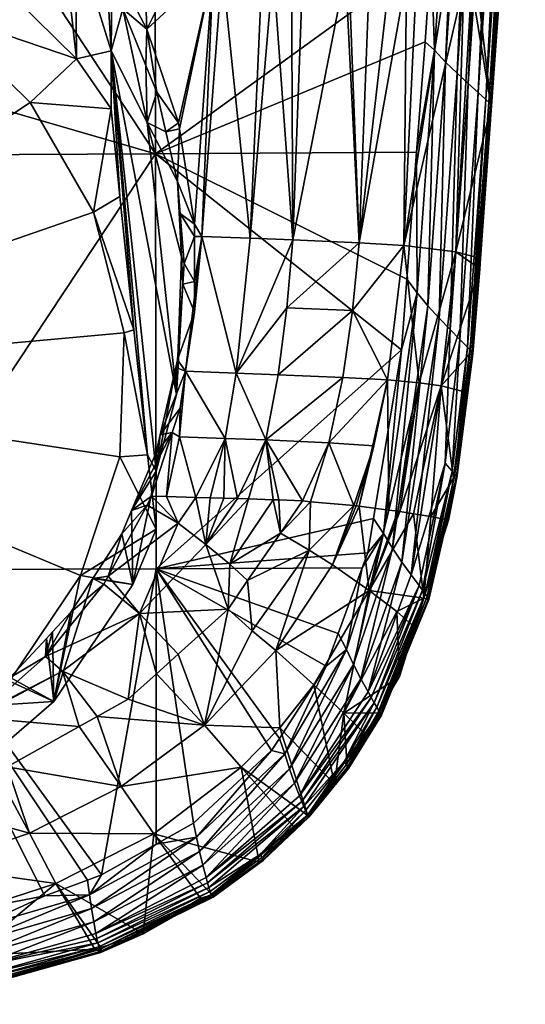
# Model space of a CAD drawing. Extents: x -0.025 to 0.141, y -0.12 to 0.093.
# Tile 3 of 256: x 0.009 to 0.019, y -0.12 to -0.099. Entities that reach past the tile are written whole.
import ezdxf

# ---------------------------------------------------------------- set-up
doc = ezdxf.new("R2010")
doc.units = 0
doc.layers.add('mesh', color=7, linetype='CONTINUOUS')

msp = doc.modelspace()

# ---------------------------------------------------------------- meshes
at = {"layer": 'mesh'}
mesh = msp.add_polyface(dxfattribs=at)
corners = [(0.009008, -0.089246, 0.146342), (0.00905, -0.088668, 0.146446), (0.010062, -0.087781, 0.146515), (0.008864, -0.088832, 0.146434), (0.008763, -0.088888, 0.14643), (0.011032, -0.088166, 0.144116), (0.009389, -0.089652, 0.144042), (0.010355, -0.089093, 0.144253), (0.010528, -0.08793, 0.146443), (0.010171, -0.087631, 0.146528), (0.009135, -0.089428, 0.146262), (0.010708, -0.088078, 0.146364), (0.009257, -0.0896, 0.146152), (0.010879, -0.088217, 0.146256), (0.009369, -0.089756, 0.146015), (0.011036, -0.08834, 0.146119), (0.012, -0.08323, 0.146942), (0.011746, -0.084223, 0.146848), (0.009089, -0.084701, 0.146971), (0.009143, -0.077831, 0.147571), (0.010838, -0.086719, 0.14661), (0.011152, -0.086016, 0.146678), (0.011631, -0.084673, 0.146806), (0.007409, -0.089646, 0.146384), (-0.000018, -0.082308, 0.147479), (0.008606, -0.08949, 0.143492), (0.010194, -0.088756, 0.143907), (0.010025, -0.088402, 0.143559), (0.010424, -0.088568, 0.143913), (0.007892, -0.083522, 0.141616), (0.005883, -0.081311, 0.141227), (0.007036, -0.084777, 0.14158), (0.008534, -0.082091, 0.141658), (0.006342, -0.079948, 0.141246), (0.008992, -0.080501, 0.141704), (0.009364, -0.086943, 0.142617), (0.010762, -0.086315, 0.143125), (0.010345, -0.085541, 0.142688), (0.009703, -0.087708, 0.143046), (0.008125, -0.088087, 0.142561), (0.008372, -0.088825, 0.142985), (0.006681, -0.088979, 0.142521), (0.006322, -0.087455, 0.141922), (0.007595, -0.086475, 0.141956), (0.008646, -0.085275, 0.142001), (0.00946, -0.083858, 0.142057), (0.01054, -0.083086, 0.142409), (0.010035, -0.082241, 0.142121), (0.010654, -0.078725, 0.142235), (0.011162, -0.087018, 0.143645), (0.009094, -0.076163, 0.078202), (0.008347, -0.087244, 0.078169), (0.010324, -0.087159, 0.078676), (0.006932, -0.076307, 0.077793), (0.005857, -0.093566, 0.077947), (0.011388, -0.10183, 0.098485), (-0.000017, -0.084494, 0.099691), (0.011357, -0.084455, 0.099141)]
mesh.append_faces([[corners[k] for k in face] for face in [(0, 1, 2, 2), (0, 3, 1, 1), (4, 3, 0, 0), (5, 6, 7, 7), (8, 2, 9, 9), (8, 0, 2, 2), (10, 0, 8, 8), (11, 10, 8, 8), (12, 10, 11, 11), (13, 12, 11, 11), (14, 12, 13, 13), (13, 15, 14, 14), (16, 17, 18, 18), (19, 16, 18, 18), (18, 9, 2, 2), (18, 20, 9, 9), (21, 20, 18, 18), (17, 22, 18, 18), (18, 4, 23, 23), (18, 3, 4, 4), (18, 1, 3, 3), (2, 1, 18, 18), (24, 19, 18, 18), (25, 26, 27, 27), (26, 28, 27, 27), (29, 30, 31, 31), (32, 33, 29, 29), (32, 34, 33, 33), (35, 36, 37, 37), (35, 38, 36, 36), (39, 38, 35, 35), (39, 40, 38, 38), (41, 40, 39, 39), (39, 42, 41, 41), (39, 43, 42, 42), (35, 43, 39, 39), (35, 44, 43, 43), (37, 44, 35, 35), (37, 45, 44, 44), (46, 45, 37, 37), (47, 46, 48, 48), (47, 45, 46, 46), (27, 40, 25, 25), (27, 38, 40, 40), (49, 38, 27, 27), (49, 36, 38, 38), (44, 31, 43, 43), (44, 29, 31, 31), (45, 29, 44, 44), (45, 32, 29, 29), (47, 32, 45, 45), (47, 34, 32, 32), (48, 34, 47, 47), (50, 51, 52, 52), (53, 54, 51, 51), (55, 56, 57, 57)]])
mesh = msp.add_polyface(dxfattribs=at)
corners = [(0.005624, -0.110534, 0.098309), (0.011388, -0.10183, 0.098485), (0.011399, -0.110513, 0.097993), (0.010666, -0.0982, 0.079256), (0.010699, -0.098802, 0.079276), (0.011204, -0.099228, 0.079516), (0.010472, -0.09838, 0.079173), (0.010378, -0.098242, 0.079136), (0.010225, -0.097461, 0.079056), (0.00971, -0.097267, 0.07887), (0.010508, -0.097898, 0.07918), (0.011154, -0.097909, 0.079498), (-0.00104, -0.084549, 0.099712), (-0.000017, -0.098512, 0.099207), (-0.000223, -0.101897, 0.099102), (0.01046, -0.09968, 0.076053), (0.011214, -0.101175, 0.076688), (0.011184, -0.099985, 0.079521), (0.009737, -0.099846, 0.072748), (0.01046, -0.100894, 0.073193), (0.007596, -0.097741, 0.071855), (0.008019, -0.095385, 0.078337), (0.007576, -0.095054, 0.078251), (0.010731, -0.105576, 0.074428), (0.01093, -0.105513, 0.074526), (0.010091, -0.103049, 0.073355), (0.010639, -0.10817, 0.075529), (0.011219, -0.108125, 0.075879), (0.001742, -0.096742, 0.070678), (0.001938, -0.095381, 0.070853), (-0.001076, -0.096657, 0.070642), (0.004935, -0.096218, 0.071208), (0.00444, -0.097495, 0.070998), (0.006834, -0.098866, 0.071579), (0.008762, -0.10076, 0.072383), (0.010641, -0.102725, 0.073586), (-0.000017, -0.106551, 0.074841), (0.00982, -0.110653, 0.076583), (-0.000017, -0.106236, 0.098873), (-0.000017, -0.101885, 0.099061), (-0.000017, -0.110561, 0.098448), (-0.000017, -0.084494, 0.099691), (0.009392, -0.096803, 0.078744), (0.008913, -0.095857, 0.078572), (0.009457, -0.096522, 0.078773), (0.006453, -0.094217, 0.078032)]
mesh.append_faces([[corners[k] for k in face] for face in [(0, 1, 2, 2), (3, 4, 5, 5), (3, 6, 4, 4), (7, 6, 3, 3), (7, 8, 9, 9), (7, 10, 8, 8), (3, 10, 7, 7), (11, 10, 3, 3), (5, 11, 3, 3), (12, 13, 14, 14), (15, 6, 7, 7), (15, 4, 6, 6), (16, 4, 15, 15), (16, 17, 4, 4), (15, 18, 19, 19), (15, 9, 18, 18), (7, 9, 15, 15), (20, 21, 22, 22), (23, 24, 25, 25), (26, 27, 23, 23), (28, 29, 30, 30), (28, 31, 29, 29), (32, 31, 28, 28), (32, 20, 31, 31), (33, 20, 32, 32), (33, 18, 20, 20), (34, 18, 33, 33), (34, 19, 18, 18), (25, 19, 34, 34), (25, 35, 19, 19), (24, 35, 25, 25), (36, 37, 26, 26), (36, 25, 34, 34), (36, 23, 25, 25), (26, 23, 36, 36), (36, 32, 28, 28), (36, 33, 32, 32), (34, 33, 36, 36), (28, 30, 36, 36), (15, 19, 35, 35), (35, 24, 15, 15), (0, 38, 39, 39), (0, 40, 38, 38), (1, 39, 13, 13), (0, 39, 1, 1), (13, 41, 1, 1), (42, 43, 21, 21), (42, 44, 43, 43), (9, 44, 42, 42), (9, 8, 44, 44), (38, 14, 39, 39), (14, 13, 39, 39), (20, 42, 21, 21), (18, 42, 20, 20), (9, 42, 18, 18), (45, 31, 20, 20)]])
mesh = msp.add_polyface(dxfattribs=at)
corners = [(0.017123, -0.084425, 0.098534), (0.017588, -0.091301, 0.098186), (0.017145, -0.097658, 0.097986), (0.011388, -0.10183, 0.098485), (0.011357, -0.084455, 0.099141), (0.017018, -0.099489, 0.097929), (0.012142, -0.08708, 0.079434), (0.010508, -0.097898, 0.07918), (0.011154, -0.097909, 0.079498), (0.013719, -0.087014, 0.080474), (0.012781, -0.097945, 0.080531), (0.013611, -0.097966, 0.081147), (0.012591, -0.09794, 0.08039), (0.011854, -0.097921, 0.079843), (0.013846, -0.097972, 0.081322), (0.014231, -0.097989, 0.08179), (0.01509, -0.086971, 0.081754), (0.016227, -0.086955, 0.083263), (0.015357, -0.098037, 0.083158), (0.015429, -0.098042, 0.083303), (0.014465, -0.097999, 0.082074), (0.015859, -0.098072, 0.084174), (0.016286, -0.098102, 0.085039), (0.017138, -0.086966, 0.084967), (0.018393, -0.087059, 0.08872), (0.017445, -0.098231, 0.088718), (0.017831, -0.09828, 0.090134), (0.016841, -0.098153, 0.086504), (0.016631, -0.098127, 0.085737), (0.017987, -0.098326, 0.091441), (0.018116, -0.098363, 0.09252), (0.019048, -0.08724, 0.092695), (0.019077, -0.090449, 0.09665), (0.018575, -0.098498, 0.09637), (0.018128, -0.100548, 0.097218), (0.018611, -0.090077, 0.09779), (0.018819, -0.090226, 0.097563), (0.01792, -0.100361, 0.097451), (0.01829, -0.100696, 0.096942), (0.018984, -0.090344, 0.097293), (0.019046, -0.090387, 0.097143), (0.018389, -0.100796, 0.096628), (0.018349, -0.100752, 0.096789), (0.01909, -0.09042, 0.096984), (0.019114, -0.090441, 0.096819), (0.018409, -0.100826, 0.09646), (0.018556, -0.098725, 0.096363), (0.017914, -0.089515, 0.098197), (0.01722, -0.099664, 0.097875), (0.018141, -0.089716, 0.098105), (0.017688, -0.100147, 0.097637), (0.017448, -0.099913, 0.097778), (0.018379, -0.089905, 0.09797), (0.018404, -0.100843, 0.096288), (0.01564, -0.103691, 0.084181), (0.014258, -0.103632, 0.082038), (0.013361, -0.103597, 0.081122), (0.011204, -0.099228, 0.079516), (0.011869, -0.101183, 0.079903)]
mesh.append_faces([[corners[k] for k in face] for face in [(0, 1, 2, 2), (2, 3, 4, 4), (5, 3, 2, 2), (6, 7, 8, 8), (9, 10, 11, 11), (9, 12, 10, 10), (6, 13, 12, 12), (8, 13, 6, 6), (14, 15, 16, 16), (17, 18, 19, 19), (17, 20, 18, 18), (21, 17, 19, 19), (22, 23, 21, 21), (24, 25, 26, 26), (24, 27, 25, 25), (23, 28, 27, 27), (22, 28, 23, 23), (29, 24, 26, 26), (30, 31, 29, 29), (30, 32, 31, 31), (33, 32, 30, 30), (16, 11, 14, 14), (16, 9, 11, 11), (15, 20, 16, 16), (34, 35, 36, 36), (34, 37, 35, 35), (38, 36, 39, 39), (38, 34, 36, 36), (40, 41, 42, 42), (40, 43, 41, 41), (33, 44, 32, 32), (33, 45, 44, 44), (46, 45, 33, 33), (43, 45, 41, 41), (43, 44, 45, 45), (47, 2, 1, 1), (48, 2, 47, 47), (48, 5, 2, 2), (49, 50, 51, 51), (49, 52, 50, 50), (42, 39, 40, 40), (42, 38, 39, 39), (52, 37, 50, 50), (52, 35, 37, 37), (47, 51, 48, 48), (47, 49, 51, 51), (30, 46, 33, 33), (30, 53, 46, 46), (29, 53, 30, 30), (18, 54, 19, 19), (20, 55, 18, 18), (56, 11, 10, 10), (56, 14, 11, 11), (55, 15, 14, 14), (57, 58, 12, 12), (57, 13, 8, 8), (12, 13, 57, 57)]])
mesh = msp.add_polyface(dxfattribs=at)
corners = [(0.011388, -0.10183, 0.098485), (0.016842, -0.1018, 0.097854), (0.016639, -0.104453, 0.097768), (0.017018, -0.099489, 0.097929), (0.012201, -0.103558, 0.080244), (0.011898, -0.103078, 0.080018), (0.011982, -0.104123, 0.080152), (0.012201, -0.103305, 0.080213), (0.011844, -0.102413, 0.079934), (0.01189, -0.101313, 0.079922), (0.011604, -0.101371, 0.079768), (0.011869, -0.101183, 0.079903), (0.011413, -0.100544, 0.079637), (0.011204, -0.099228, 0.079516), (0.011184, -0.099985, 0.079521), (0.010699, -0.098802, 0.079276), (0.017746, -0.105712, 0.097041), (0.01792, -0.100361, 0.097451), (0.018128, -0.100548, 0.097218), (0.017543, -0.105507, 0.097278), (0.017905, -0.105875, 0.096761), (0.01829, -0.100696, 0.096942), (0.018349, -0.100752, 0.096789), (0.018389, -0.100796, 0.096628), (0.017999, -0.105985, 0.096445), (0.018176, -0.104023, 0.096175), (0.018409, -0.100826, 0.09646), (0.018404, -0.100843, 0.096288), (0.018016, -0.106018, 0.096277), (0.018556, -0.098725, 0.096363), (0.01722, -0.099664, 0.097875), (0.016853, -0.104737, 0.097712), (0.017448, -0.099913, 0.097778), (0.017688, -0.100147, 0.097637), (0.017314, -0.10527, 0.097468), (0.017961, -0.105937, 0.096607), (0.017077, -0.105012, 0.097612), (0.01564, -0.103691, 0.084181), (0.015859, -0.098072, 0.084174), (0.015429, -0.098042, 0.083303), (0.017831, -0.09828, 0.090134), (0.017665, -0.103879, 0.091401), (0.017987, -0.098326, 0.091441), (0.016576, -0.103748, 0.086523), (0.017445, -0.098231, 0.088718), (0.016286, -0.098102, 0.085039), (0.016631, -0.098127, 0.085737), (0.016841, -0.098153, 0.086504), (0.015357, -0.098037, 0.083158), (0.014258, -0.103632, 0.082038), (0.013846, -0.097972, 0.081322), (0.013361, -0.103597, 0.081122), (0.014465, -0.097999, 0.082074), (0.014231, -0.097989, 0.08179), (0.012354, -0.103564, 0.080337), (0.012591, -0.09794, 0.08039), (0.012781, -0.097945, 0.080531), (0.011214, -0.101175, 0.076688), (0.011925, -0.103983, 0.07788), (0.011823, -0.106865, 0.079103), (0.01046, -0.09968, 0.076053)]
mesh.append_faces([[corners[k] for k in face] for face in [(0, 1, 2, 2), (3, 1, 0, 0), (4, 5, 6, 6), (7, 5, 4, 4), (7, 8, 5, 5), (9, 8, 7, 7), (9, 10, 8, 8), (11, 10, 9, 9), (11, 12, 10, 10), (13, 12, 11, 11), (13, 14, 12, 12), (13, 15, 14, 14), (16, 17, 18, 18), (16, 19, 17, 17), (20, 18, 21, 21), (20, 16, 18, 18), (22, 23, 24, 24), (25, 26, 27, 27), (25, 28, 26, 26), (29, 27, 26, 26), (23, 26, 28, 28), (1, 30, 31, 31), (1, 3, 30, 30), (32, 33, 34, 34), (35, 21, 22, 22), (35, 20, 21, 21), (33, 17, 19, 19), (30, 36, 31, 31), (30, 32, 36, 36), (37, 38, 39, 39), (40, 41, 42, 42), (40, 43, 41, 41), (44, 43, 40, 40), (37, 45, 38, 38), (37, 46, 45, 45), (43, 46, 37, 37), (43, 47, 46, 46), (44, 47, 43, 43), (48, 49, 37, 37), (49, 50, 51, 51), (52, 53, 49, 49), (7, 4, 54, 54), (55, 7, 54, 54), (55, 9, 7, 7), (55, 11, 9, 9), (41, 27, 42, 42), (41, 25, 27, 27), (56, 54, 51, 51), (56, 55, 54, 54), (57, 10, 12, 12), (57, 8, 10, 10), (58, 8, 57, 57), (58, 5, 8, 8), (6, 5, 58, 58), (12, 14, 57, 57), (59, 57, 60, 60)]])
mesh = msp.add_polyface(dxfattribs=at)
corners = [(0.011399, -0.110513, 0.097993), (0.011388, -0.10183, 0.098485), (0.016526, -0.105933, 0.09772), (0.012201, -0.105142, 0.080437), (0.011953, -0.104558, 0.080207), (0.011848, -0.106138, 0.080406), (0.012201, -0.104502, 0.080359), (0.011982, -0.104123, 0.080152), (0.012201, -0.103558, 0.080244), (0.012354, -0.103564, 0.080337), (0.01223, -0.109016, 0.081854), (0.011888, -0.107752, 0.080927), (0.011614, -0.108998, 0.081356), (0.012841, -0.107783, 0.081685), (0.012529, -0.109025, 0.082095), (0.013688, -0.107815, 0.082566), (0.013328, -0.109049, 0.08295), (0.013844, -0.109065, 0.083578), (0.013102, -0.109043, 0.082676), (0.012813, -0.109034, 0.082325), (0.014457, -0.109091, 0.084532), (0.015011, -0.107875, 0.084607), (0.013966, -0.109069, 0.083725), (0.013948, -0.106451, 0.082297), (0.014131, -0.105051, 0.082128), (0.013074, -0.106417, 0.081397), (0.0155, -0.105107, 0.084257), (0.015299, -0.106507, 0.084393), (0.014258, -0.103632, 0.082038), (0.013361, -0.103597, 0.081122), (0.011823, -0.106865, 0.079103), (0.011811, -0.106298, 0.080433), (0.0114, -0.108467, 0.079783), (0.011481, -0.107711, 0.080673), (0.011397, -0.108075, 0.080735), (0.011925, -0.103983, 0.07788), (0.010731, -0.105576, 0.074428), (0.011219, -0.108125, 0.075879), (0.01093, -0.105513, 0.074526), (0.010639, -0.10817, 0.075529), (0.0114, -0.109681, 0.076923), (0.01046, -0.09968, 0.076053), (0.011214, -0.101175, 0.076688), (0.011897, -0.107152, 0.08072), (0.012015, -0.106375, 0.08061), (0.011733, -0.107656, 0.080825), (0.010886, -0.109288, 0.081039), (0.0113, -0.108989, 0.081102)]
mesh.append_faces([[corners[k] for k in face] for face in [(0, 1, 2, 2), (3, 4, 5, 5), (6, 4, 3, 3), (6, 7, 4, 4), (8, 7, 6, 6), (9, 6, 3, 3), (8, 6, 9, 9), (10, 11, 12, 12), (10, 13, 11, 11), (14, 13, 10, 10), (15, 16, 17, 17), (15, 18, 16, 16), (13, 18, 15, 15), (13, 19, 18, 18), (14, 19, 13, 13), (15, 20, 21, 21), (17, 22, 15, 15), (23, 24, 25, 25), (23, 26, 24, 24), (21, 27, 15, 15), (28, 25, 24, 24), (29, 25, 28, 28), (29, 9, 25, 25), (15, 25, 13, 13), (15, 23, 25, 25), (27, 23, 15, 15), (30, 31, 5, 5), (32, 31, 30, 30), (32, 33, 31, 31), (34, 33, 32, 32), (4, 30, 5, 5), (4, 35, 30, 30), (7, 35, 4, 4), (36, 37, 38, 38), (39, 40, 37, 37), (30, 41, 32, 32), (35, 42, 30, 30), (37, 40, 32, 32), (41, 37, 32, 32), (41, 38, 37, 37), (33, 43, 44, 44), (33, 45, 43, 43), (34, 45, 33, 33), (46, 45, 34, 34), (46, 47, 45, 45), (44, 31, 33, 33), (44, 5, 31, 31), (3, 5, 44, 44), (9, 44, 25, 25), (9, 3, 44, 44), (12, 45, 47, 47), (12, 11, 45, 45), (11, 43, 45, 45), (11, 44, 43, 43), (13, 44, 11, 11), (13, 25, 44, 44)]])
mesh = msp.add_polyface(dxfattribs=at)
corners = [(0.016526, -0.105933, 0.09772), (0.011388, -0.10183, 0.098485), (0.016639, -0.104453, 0.097768), (0.01744, -0.108302, 0.096946), (0.017543, -0.105507, 0.097278), (0.017746, -0.105712, 0.097041), (0.016728, -0.110634, 0.097083), (0.017588, -0.108471, 0.096666), (0.017905, -0.105875, 0.096761), (0.017961, -0.105937, 0.096607), (0.017673, -0.10858, 0.09635), (0.01764, -0.108534, 0.096512), (0.017999, -0.105985, 0.096445), (0.018349, -0.100752, 0.096789), (0.017686, -0.108609, 0.096183), (0.017842, -0.106806, 0.096077), (0.017617, -0.108614, 0.096014), (0.018016, -0.106018, 0.096277), (0.017938, -0.106027, 0.096105), (0.018161, -0.104237, 0.096168), (0.018176, -0.104023, 0.096175), (0.018389, -0.100796, 0.096628), (0.016151, -0.109774, 0.097533), (0.01594, -0.109458, 0.097593), (0.016853, -0.104737, 0.097712), (0.016842, -0.1018, 0.097854), (0.017077, -0.105012, 0.097612), (0.017314, -0.10527, 0.097468), (0.016536, -0.11037, 0.097278), (0.017448, -0.099913, 0.097778), (0.017688, -0.100147, 0.097637), (0.016338, -0.110079, 0.097428), (0.014457, -0.109091, 0.084532), (0.014625, -0.109106, 0.0849), (0.015011, -0.107875, 0.084607), (0.015527, -0.109187, 0.086875), (0.015951, -0.107935, 0.086836), (0.016234, -0.106559, 0.086678), (0.016262, -0.109282, 0.089302), (0.016897, -0.106618, 0.089042), (0.01564, -0.109202, 0.087249), (0.017359, -0.106682, 0.091444), (0.016775, -0.10936, 0.091597), (0.017141, -0.109419, 0.093472), (0.016494, -0.109314, 0.090154), (0.016448, -0.109306, 0.089915), (0.017665, -0.103879, 0.091401), (0.015299, -0.106507, 0.084393), (0.01558, -0.109194, 0.08705), (0.01564, -0.103691, 0.084181), (0.0155, -0.105107, 0.084257), (0.016576, -0.103748, 0.086523), (0.014131, -0.105051, 0.082128), (0.014258, -0.103632, 0.082038), (0.013948, -0.106451, 0.082297)]
mesh.append_faces([[corners[k] for k in face] for face in [(0, 1, 2, 2), (3, 4, 5, 5), (3, 6, 4, 4), (7, 5, 8, 8), (7, 3, 5, 5), (9, 10, 11, 11), (9, 12, 10, 10), (13, 12, 9, 9), (14, 15, 16, 16), (17, 15, 14, 14), (17, 18, 15, 15), (19, 17, 20, 20), (19, 18, 17, 17), (12, 14, 10, 10), (12, 17, 14, 14), (21, 17, 12, 12), (0, 22, 23, 23), (0, 24, 22, 22), (2, 24, 0, 0), (2, 25, 24, 24), (26, 27, 28, 28), (29, 27, 26, 26), (11, 8, 9, 9), (11, 7, 8, 8), (27, 4, 6, 6), (30, 4, 27, 27), (24, 31, 22, 22), (24, 26, 31, 31), (32, 33, 34, 34), (35, 36, 34, 34), (37, 38, 39, 39), (37, 40, 38, 38), (41, 42, 43, 43), (41, 44, 42, 42), (39, 44, 41, 41), (39, 45, 44, 44), (38, 45, 39, 39), (16, 41, 43, 43), (15, 41, 16, 16), (15, 18, 41, 41), (19, 20, 46, 46), (34, 37, 47, 47), (36, 37, 34, 34), (36, 40, 37, 37), (48, 40, 36, 36), (49, 50, 51, 51), (49, 52, 50, 50), (53, 52, 49, 49), (47, 50, 54, 54), (37, 50, 47, 47), (37, 51, 50, 50), (39, 51, 37, 37), (39, 46, 51, 51), (41, 46, 39, 39), (41, 19, 46, 46), (18, 19, 41, 41)]])
mesh = msp.add_polyface(dxfattribs=at)
corners = [(0.017588, -0.108471, 0.096666), (0.017023, -0.111031, 0.096564), (0.016965, -0.110954, 0.096708), (0.016896, -0.11086, 0.096843), (0.016728, -0.110634, 0.097083), (0.01744, -0.108302, 0.096946), (0.015827, -0.113083, 0.09698), (0.015896, -0.113204, 0.096864), (0.016011, -0.113405, 0.096604), (0.015958, -0.113313, 0.096739), (0.017686, -0.108609, 0.096183), (0.017617, -0.108614, 0.096014), (0.017508, -0.109494, 0.095983), (0.016151, -0.109774, 0.097533), (0.01582, -0.110177, 0.097567), (0.01594, -0.109458, 0.097593), (0.015705, -0.110491, 0.097556), (0.015375, -0.112196, 0.097443), (0.015201, -0.111865, 0.097506), (0.016338, -0.110079, 0.097428), (0.015677, -0.11281, 0.097179), (0.015521, -0.11251, 0.097334), (0.016536, -0.11037, 0.097278), (0.017077, -0.105012, 0.097612), (0.017065, -0.111091, 0.096411), (0.01764, -0.108534, 0.096512), (0.017314, -0.10527, 0.097468), (0.015854, -0.110962, 0.090104), (0.016448, -0.109306, 0.089915), (0.016262, -0.109282, 0.089302), (0.016494, -0.109314, 0.090154), (0.016775, -0.10936, 0.091597), (0.015085, -0.110425, 0.087209), (0.01564, -0.109202, 0.087249), (0.01558, -0.109194, 0.08705), (0.015527, -0.109187, 0.086875), (0.016426, -0.111402, 0.093048), (0.016484, -0.112759, 0.09587), (0.016804, -0.111739, 0.095905), (0.015321, -0.113525, 0.092983), (0.015951, -0.107935, 0.086836), (0.017141, -0.109419, 0.093472), (0.016072, -0.113509, 0.096387), (0.016097, -0.113551, 0.096235), (0.01709, -0.111132, 0.096253), (0.017673, -0.10858, 0.09635), (0.016035, -0.113523, 0.095844), (0.016996, -0.111125, 0.095926), (0.016107, -0.113572, 0.096), (0.017097, -0.111152, 0.09609)]
mesh.append_faces([[corners[k] for k in face] for face in [(0, 1, 2, 2), (3, 4, 5, 5), (3, 6, 4, 4), (7, 6, 3, 3), (8, 2, 1, 1), (9, 2, 8, 8), (2, 5, 0, 0), (2, 3, 5, 5), (9, 3, 2, 2), (9, 7, 3, 3), (10, 11, 12, 12), (13, 14, 15, 15), (13, 16, 14, 14), (17, 16, 13, 13), (17, 18, 16, 16), (19, 20, 21, 21), (19, 22, 20, 20), (23, 22, 19, 19), (24, 0, 25, 25), (24, 1, 0, 0), (22, 6, 20, 20), (22, 4, 6, 6), (26, 4, 22, 22), (13, 21, 17, 17), (13, 19, 21, 21), (27, 28, 29, 29), (27, 30, 28, 28), (31, 30, 27, 27), (32, 33, 34, 34), (35, 32, 34, 34), (27, 33, 32, 32), (29, 33, 27, 27), (36, 37, 38, 38), (36, 39, 37, 37), (27, 39, 36, 36), (34, 40, 35, 35), (11, 41, 12, 12), (8, 1, 42, 42), (24, 43, 42, 42), (24, 44, 43, 43), (25, 44, 24, 24), (25, 45, 44, 44), (45, 10, 44, 44), (46, 38, 37, 37), (46, 47, 38, 38), (48, 49, 47, 47), (44, 49, 48, 48), (10, 49, 44, 44), (10, 47, 49, 49), (12, 47, 10, 10), (42, 1, 24, 24), (47, 12, 41, 41), (31, 47, 41, 41), (47, 36, 38, 38), (47, 27, 36, 36), (31, 27, 47, 47)]])
mesh = msp.add_polyface(dxfattribs=at)
corners = [(0.01582, -0.110177, 0.097567), (0.011399, -0.110513, 0.097993), (0.01594, -0.109458, 0.097593), (0.015705, -0.110491, 0.097556), (0.016526, -0.105933, 0.09772), (0.013812, -0.11431, 0.097421), (0.012179, -0.115825, 0.097372), (0.014952, -0.112544, 0.097481), (0.013975, -0.114057, 0.09743), (0.015201, -0.111865, 0.097506), (0.015375, -0.112196, 0.097443), (0.014086, -0.114382, 0.097364), (0.012408, -0.113779, 0.087111), (0.013898, -0.112221, 0.087159), (0.013407, -0.111808, 0.085766), (0.014596, -0.110118, 0.085809), (0.013995, -0.109762, 0.084519), (0.013311, -0.110757, 0.0845), (0.015527, -0.109187, 0.086875), (0.015085, -0.110425, 0.087209), (0.014625, -0.109106, 0.0849), (0.014457, -0.109091, 0.084532), (0.015854, -0.110962, 0.090104), (0.014697, -0.112937, 0.090044), (0.015321, -0.113525, 0.092983), (0.013688, -0.107815, 0.082566), (0.013966, -0.109069, 0.083725), (0.015011, -0.107875, 0.084607), (0.012939, -0.110415, 0.083556), (0.013844, -0.109065, 0.083578), (0.013328, -0.109049, 0.08295), (0.012439, -0.110004, 0.082659), (0.012529, -0.109025, 0.082095), (0.01223, -0.109016, 0.081854), (0.012813, -0.109034, 0.082325), (0.013102, -0.109043, 0.082676), (0.011859, -0.109557, 0.081832), (0.011614, -0.108998, 0.081356), (0.0113, -0.108989, 0.081102), (0.011051, -0.111443, 0.082666), (0.010399, -0.110662, 0.081588), (0.011404, -0.112704, 0.084458), (0.011856, -0.112296, 0.084467), (0.010816, -0.113233, 0.084446), (0.0114, -0.108467, 0.079783), (0.0114, -0.109681, 0.076923), (0.010913, -0.110839, 0.077414), (0.00982, -0.110653, 0.076583), (0.011209, -0.10918, 0.081154), (0.010886, -0.109288, 0.081039), (0.01068, -0.109775, 0.081161), (0.012902, -0.111353, 0.084489), (0.011397, -0.108075, 0.080735)]
mesh.append_faces([[corners[k] for k in face] for face in [(0, 1, 2, 2), (0, 3, 1, 1), (1, 4, 2, 2), (5, 6, 1, 1), (1, 7, 8, 8), (1, 9, 7, 7), (3, 9, 1, 1), (10, 7, 9, 9), (11, 7, 10, 10), (12, 13, 14, 14), (15, 16, 17, 17), (18, 15, 19, 19), (20, 15, 18, 18), (20, 16, 15, 15), (21, 16, 20, 20), (14, 15, 17, 17), (13, 15, 14, 14), (13, 19, 15, 15), (22, 19, 13, 13), (22, 23, 24, 24), (13, 23, 22, 22), (25, 26, 21, 21), (18, 27, 20, 20), (28, 29, 30, 30), (16, 21, 26, 26), (16, 28, 17, 17), (16, 29, 28, 28), (26, 29, 16, 16), (31, 32, 33, 33), (31, 34, 32, 32), (31, 35, 34, 34), (30, 35, 31, 31), (36, 37, 38, 38), (33, 37, 36, 36), (36, 31, 33, 33), (36, 39, 31, 31), (40, 39, 36, 36), (31, 28, 30, 30), (41, 42, 39, 39), (39, 43, 41, 41), (44, 45, 46, 46), (47, 46, 45, 45), (48, 49, 50, 50), (48, 38, 49, 49), (51, 12, 14, 14), (42, 12, 51, 51), (14, 17, 51, 51), (51, 17, 28, 28), (36, 38, 48, 48), (36, 48, 40, 40), (31, 51, 28, 28), (39, 51, 31, 31), (39, 42, 51, 51), (46, 50, 49, 49), (49, 44, 46, 46), (52, 44, 49, 49)]])
mesh = msp.add_polyface(dxfattribs=at)
corners = [(0.009072, -0.117349, 0.097332), (0.00752, -0.117645, 0.097328), (0.005624, -0.110534, 0.098309), (0.010257, -0.116909, 0.097342), (0.009961, -0.117019, 0.097339), (0.011399, -0.110513, 0.097993), (0.007521, -0.113548, 0.082562), (0.007525, -0.113396, 0.082452), (0.007308, -0.113558, 0.082523), (0.00775, -0.113519, 0.082646), (0.008346, -0.112784, 0.082183), (0.010399, -0.110662, 0.081588), (0.01068, -0.109775, 0.081161), (0.010077, -0.11071, 0.081455), (0.01067, -0.11506, 0.087066), (0.008287, -0.114649, 0.084409), (0.008749, -0.11604, 0.087029), (0.009786, -0.11381, 0.084431), (0.010166, -0.113597, 0.084436), (0.008066, -0.114773, 0.084405), (0.011051, -0.111443, 0.082666), (0.009441, -0.112648, 0.082676), (0.010816, -0.113233, 0.084446), (0.006973, -0.115259, 0.07929), (0.006722, -0.113995, 0.082715), (0.006959, -0.113819, 0.082637), (0.005952, -0.114381, 0.082923), (0.009109, -0.111965, 0.08188), (0.009235, -0.111831, 0.08183), (0.009259, -0.113287, 0.078454), (0.010913, -0.110839, 0.077414), (0.009618, -0.111419, 0.081678), (0.00982, -0.110653, 0.076583), (0.0114, -0.109681, 0.076923), (0.010639, -0.10817, 0.075529), (0.008332, -0.112857, 0.077518), (0.006274, -0.114631, 0.078271), (-0.000017, -0.106551, 0.074841), (0.007615, -0.113618, 0.08269), (0.005943, -0.114627, 0.083188), (0.009086, -0.112346, 0.082168), (0.010304, -0.110834, 0.081639), (0.011209, -0.10918, 0.081154), (0.006169, -0.115329, 0.084389)]
mesh.append_faces([[corners[k] for k in face] for face in [(0, 1, 2, 2), (2, 3, 4, 4), (5, 3, 2, 2), (6, 7, 8, 8), (9, 7, 6, 6), (9, 10, 7, 7), (11, 12, 13, 13), (14, 15, 16, 16), (14, 17, 15, 15), (18, 17, 14, 14), (15, 19, 16, 16), (20, 21, 22, 22), (18, 21, 17, 17), (18, 22, 21, 21), (23, 24, 25, 25), (23, 26, 24, 24), (27, 28, 29, 29), (29, 10, 27, 27), (29, 7, 10, 10), (23, 7, 29, 29), (23, 8, 7, 7), (25, 8, 23, 23), (30, 13, 12, 12), (29, 13, 30, 30), (29, 31, 13, 13), (28, 31, 29, 29), (32, 33, 34, 34), (32, 29, 30, 30), (35, 29, 32, 32), (35, 23, 29, 29), (36, 23, 35, 35), (37, 35, 32, 32), (38, 24, 39, 39), (6, 38, 9, 9), (38, 25, 24, 24), (38, 8, 25, 25), (6, 8, 38, 38), (40, 10, 9, 9), (40, 41, 31, 31), (40, 27, 10, 10), (40, 28, 27, 27), (31, 28, 40, 40), (41, 13, 31, 31), (11, 13, 41, 41), (42, 12, 11, 11), (16, 19, 43, 43), (20, 41, 40, 40), (11, 41, 20, 20), (21, 9, 38, 38), (21, 40, 9, 9), (40, 21, 20, 20), (19, 39, 43, 43), (19, 38, 39, 39), (15, 38, 19, 19), (17, 38, 15, 15), (17, 21, 38, 38)]])
mesh = msp.add_polyface(dxfattribs=at)
corners = [(0.005624, -0.110534, 0.098309), (0.009961, -0.117019, 0.097339), (0.009072, -0.117349, 0.097332), (0.010138, -0.118134, 0.096787), (0.010159, -0.118241, 0.09667), (0.007658, -0.118833, 0.096768), (0.012473, -0.117076, 0.096709), (0.010179, -0.118334, 0.096544), (0.007687, -0.119029, 0.096524), (0.005133, -0.119412, 0.096514), (0.007701, -0.119106, 0.09639), (0.007714, -0.119166, 0.096248), (0.005152, -0.11955, 0.096237), (0.010215, -0.118472, 0.096269), (0.010198, -0.118412, 0.09641), (0.007727, -0.119207, 0.096101), (0.00516, -0.119593, 0.096089), (0.010231, -0.118512, 0.096122), (0.007738, -0.119227, 0.09595), (0.007749, -0.119227, 0.095798), (0.005171, -0.119561, 0.0958), (0.005169, -0.119616, 0.095937), (0.007568, -0.118039, 0.097252), (0.00752, -0.117645, 0.097328), (0.010005, -0.117325, 0.097269), (0.010257, -0.116909, 0.097342), (0.011398, -0.116266, 0.09736), (0.010049, -0.117616, 0.097153), (0.007628, -0.118595, 0.096972), (0.007598, -0.118326, 0.097134), (0.010094, -0.11789, 0.096991), (0.012306, -0.116422, 0.09719), (0.012375, -0.116708, 0.09703), (0.01224, -0.116122, 0.097306), (0.007473, -0.118603, 0.092784), (0.007932, -0.119168, 0.095649), (0.010118, -0.118464, 0.095674), (0.009305, -0.117087, 0.089889), (0.007132, -0.117793, 0.089853), (0.011128, -0.118139, 0.095685), (0.011351, -0.116051, 0.089934), (0.010241, -0.118425, 0.095675), (0.008749, -0.11604, 0.087029), (0.01067, -0.11506, 0.087066), (0.006712, -0.116729, 0.087), (0.01255, -0.117319, 0.096307), (0.007763, -0.119189, 0.095648), (0.010244, -0.11853, 0.095973), (0.010256, -0.118525, 0.095822), (0.005174, -0.119509, 0.095635), (0.006169, -0.115329, 0.084389), (0.002996, -0.119214, 0.092731)]
mesh.append_faces([[corners[k] for k in face] for face in [(0, 1, 2, 2), (3, 4, 5, 5), (3, 6, 4, 4), (7, 5, 4, 4), (8, 5, 7, 7), (8, 9, 5, 5), (10, 11, 12, 12), (10, 13, 11, 11), (14, 13, 10, 10), (11, 15, 16, 16), (13, 15, 11, 11), (13, 17, 15, 15), (18, 19, 20, 20), (15, 18, 21, 21), (17, 18, 15, 15), (14, 8, 7, 7), (10, 8, 14, 14), (10, 9, 8, 8), (12, 9, 10, 10), (2, 22, 23, 23), (2, 24, 22, 22), (1, 24, 2, 2), (24, 25, 26, 26), (1, 25, 24, 24), (27, 28, 29, 29), (27, 30, 28, 28), (31, 30, 27, 27), (30, 5, 28, 28), (30, 3, 5, 5), (32, 3, 30, 30), (24, 29, 22, 22), (24, 27, 29, 29), (33, 27, 24, 24), (34, 35, 36, 36), (34, 37, 38, 38), (36, 37, 34, 34), (37, 39, 40, 40), (37, 41, 39, 39), (36, 41, 37, 37), (42, 40, 43, 43), (42, 37, 40, 40), (44, 37, 42, 42), (44, 38, 37, 37), (45, 13, 14, 14), (19, 35, 46, 46), (47, 19, 18, 18), (48, 19, 47, 47), (48, 35, 19, 19), (36, 35, 48, 48), (41, 36, 48, 48), (19, 46, 49, 49), (39, 41, 48, 48), (17, 47, 18, 18), (42, 50, 44, 44), (34, 46, 35, 35), (51, 46, 34, 34)]])
mesh = msp.add_polyface(dxfattribs=at)
corners = [(0.013812, -0.11431, 0.097421), (0.011399, -0.110513, 0.097993), (0.013975, -0.114057, 0.09743), (0.011398, -0.116266, 0.09736), (0.010257, -0.116909, 0.097342), (0.012179, -0.115825, 0.097372), (0.012502, -0.117175, 0.096582), (0.012473, -0.117076, 0.096709), (0.014484, -0.11548, 0.096647), (0.010159, -0.118241, 0.09667), (0.010179, -0.118334, 0.096544), (0.012528, -0.117256, 0.096448), (0.013578, -0.116478, 0.096477), (0.010198, -0.118412, 0.09641), (0.014086, -0.114382, 0.097364), (0.01224, -0.116122, 0.097306), (0.010005, -0.117325, 0.097269), (0.012306, -0.116422, 0.09719), (0.012375, -0.116708, 0.09703), (0.010094, -0.11789, 0.096991), (0.014186, -0.114692, 0.097252), (0.014292, -0.11499, 0.097093), (0.012442, -0.116964, 0.096826), (0.014441, -0.115376, 0.096773), (0.010138, -0.118134, 0.096787), (0.014394, -0.115258, 0.09689), (0.010049, -0.117616, 0.097153), (0.011856, -0.112296, 0.084467), (0.011404, -0.112704, 0.084458), (0.012408, -0.113779, 0.087111), (0.010166, -0.113597, 0.084436), (0.01067, -0.11506, 0.087066), (0.010816, -0.113233, 0.084446), (0.011351, -0.116051, 0.089934), (0.011128, -0.118139, 0.095685), (0.012325, -0.1174, 0.095711), (0.013552, -0.116642, 0.095737), (0.013178, -0.114656, 0.089987), (0.014268, -0.115901, 0.095763), (0.013981, -0.113834, 0.090016), (0.013898, -0.112221, 0.087159), (0.01255, -0.117319, 0.096307), (0.013604, -0.116543, 0.096336), (0.014564, -0.115661, 0.096299), (0.012569, -0.11736, 0.096161), (0.010215, -0.118472, 0.096269), (0.013632, -0.116598, 0.096115), (0.010231, -0.118512, 0.096122), (0.012571, -0.117326, 0.095806), (0.013642, -0.116605, 0.095964), (0.012587, -0.117378, 0.095937), (0.010256, -0.118525, 0.095822), (0.010244, -0.11853, 0.095973), (0.014566, -0.115667, 0.095863)]
mesh.append_faces([[corners[k] for k in face] for face in [(0, 1, 2, 2), (1, 3, 4, 4), (5, 3, 1, 1), (6, 7, 8, 8), (6, 9, 7, 7), (10, 9, 6, 6), (11, 6, 12, 12), (11, 10, 6, 6), (13, 10, 11, 11), (0, 14, 15, 15), (15, 5, 0, 0), (15, 3, 5, 5), (16, 3, 15, 15), (17, 18, 19, 19), (20, 18, 17, 17), (20, 21, 18, 18), (7, 22, 23, 23), (24, 22, 7, 7), (18, 22, 24, 24), (21, 22, 18, 18), (21, 25, 22, 22), (15, 17, 26, 26), (14, 17, 15, 15), (14, 20, 17, 17), (27, 28, 29, 29), (29, 30, 31, 31), (29, 32, 30, 30), (28, 32, 29, 29), (33, 34, 35, 35), (36, 37, 33, 33), (38, 37, 36, 36), (29, 39, 40, 40), (29, 37, 39, 39), (31, 37, 29, 29), (31, 33, 37, 37), (41, 11, 12, 12), (42, 41, 12, 12), (43, 41, 42, 42), (41, 13, 11, 11), (41, 44, 45, 45), (43, 44, 41, 41), (43, 46, 44, 44), (44, 47, 45, 45), (36, 48, 49, 49), (50, 51, 52, 52), (48, 35, 34, 34), (48, 50, 49, 49), (48, 51, 50, 50), (34, 51, 48, 48), (44, 52, 47, 47), (44, 50, 52, 52), (46, 50, 44, 44), (46, 49, 50, 50), (33, 35, 48, 48), (36, 33, 48, 48), (53, 39, 37, 37)]])
mesh = msp.add_polyface(dxfattribs=at)
corners = [(0.015896, -0.113204, 0.096864), (0.014394, -0.115258, 0.09689), (0.015827, -0.113083, 0.09698), (0.014441, -0.115376, 0.096773), (0.015958, -0.113313, 0.096739), (0.012442, -0.116964, 0.096826), (0.013578, -0.116478, 0.096477), (0.014521, -0.115567, 0.096513), (0.013604, -0.116543, 0.096336), (0.014484, -0.11548, 0.096647), (0.015335, -0.114535, 0.096556), (0.012502, -0.117175, 0.096582), (0.014086, -0.114382, 0.097364), (0.013975, -0.114057, 0.09743), (0.014952, -0.112544, 0.097481), (0.013812, -0.11431, 0.097421), (0.015521, -0.11251, 0.097334), (0.014292, -0.11499, 0.097093), (0.014186, -0.114692, 0.097252), (0.015677, -0.11281, 0.097179), (0.016011, -0.113405, 0.096604), (0.015372, -0.114606, 0.096414), (0.012473, -0.117076, 0.096709), (0.015375, -0.112196, 0.097443), (0.013898, -0.112221, 0.087159), (0.013981, -0.113834, 0.090016), (0.014697, -0.112937, 0.090044), (0.014564, -0.115661, 0.096299), (0.015398, -0.114656, 0.096266), (0.014583, -0.115695, 0.096149), (0.013632, -0.116598, 0.096115), (0.015417, -0.114687, 0.096036), (0.015394, -0.114663, 0.095888), (0.014566, -0.115667, 0.095863), (0.016107, -0.113572, 0.096), (0.016996, -0.111125, 0.095926), (0.016035, -0.113523, 0.095844), (0.013642, -0.116605, 0.095964), (0.014268, -0.115901, 0.095763), (0.013552, -0.116642, 0.095737), (0.014592, -0.115705, 0.095998), (0.015127, -0.115011, 0.095793), (0.01709, -0.111132, 0.096253), (0.016097, -0.113551, 0.096235), (0.015774, -0.113967, 0.095829), (0.016072, -0.113509, 0.096387), (0.013178, -0.114656, 0.089987), (0.015321, -0.113525, 0.092983), (0.016484, -0.112759, 0.09587)]
mesh.append_faces([[corners[k] for k in face] for face in [(0, 1, 2, 2), (3, 0, 4, 4), (3, 1, 0, 0), (5, 1, 3, 3), (6, 7, 8, 8), (7, 9, 10, 10), (6, 9, 7, 7), (6, 11, 9, 9), (12, 13, 14, 14), (15, 13, 12, 12), (16, 17, 18, 18), (16, 19, 17, 17), (10, 20, 21, 21), (10, 4, 20, 20), (9, 4, 10, 10), (9, 3, 4, 4), (22, 3, 9, 9), (19, 1, 17, 17), (19, 2, 1, 1), (23, 18, 12, 12), (23, 16, 18, 18), (24, 25, 26, 26), (8, 7, 27, 27), (28, 29, 27, 27), (29, 30, 27, 27), (31, 32, 33, 33), (34, 35, 36, 36), (37, 38, 39, 39), (37, 33, 38, 38), (40, 33, 37, 37), (40, 31, 33, 33), (32, 41, 33, 33), (40, 29, 31, 31), (40, 37, 29, 29), (42, 34, 43, 43), (29, 37, 30, 30), (28, 31, 29, 29), (32, 36, 44, 44), (32, 34, 36, 36), (31, 34, 32, 32), (31, 43, 34, 34), (28, 43, 31, 31), (28, 45, 43, 43), (27, 45, 28, 28), (27, 21, 45, 45), (27, 10, 21, 21), (7, 10, 27, 27), (21, 20, 45, 45), (33, 46, 38, 38), (41, 25, 33, 33), (41, 26, 25, 25), (41, 47, 26, 26), (41, 32, 47, 47), (47, 36, 48, 48), (47, 44, 36, 36), (32, 44, 47, 47)]])

doc.saveas('drawing.dxf')
